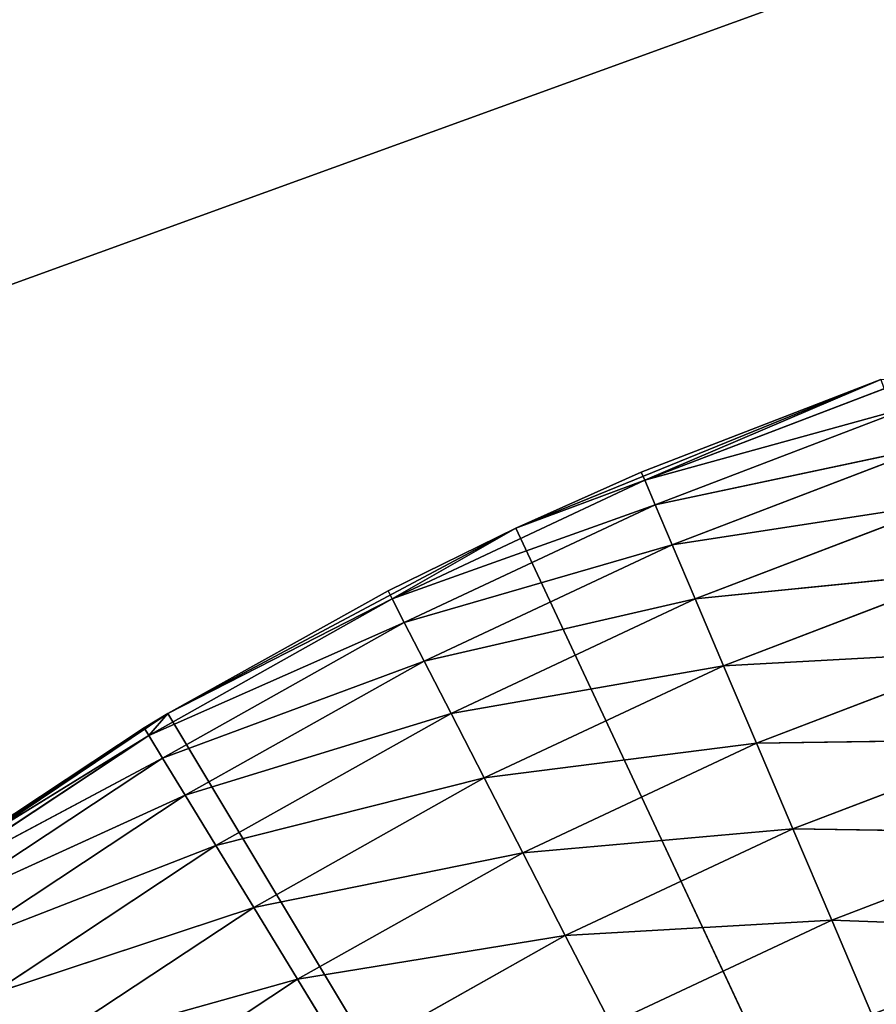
# Model space of a CAD drawing. Header units: centimetres. Extents: x 0.1 to 28.1, y 0.1 to 9.9.
# Tile 229 of 256: x 24.285 to 24.43, y 8.516 to 8.683. Entities that reach past the tile are written whole.
import ezdxf

# ---------------------------------------------------------------- set-up
doc = ezdxf.new("R2010")
doc.units = ezdxf.units.CM
doc.header["$LTSCALE"] = 2.54
doc.layers.get('0').update_dxf_attribs({"true_color": 0xff5454})

# ---------------------------------------------------------------- blocks, each defined once
blk = doc.blocks.new('P__ka na papier toaletowy COVUU.STL')
at = {"color": 0}
for p, q in [((27.64437, 9.85778, 34.25), (0.64437, 0.05778, 34.25)), ((27.64437, 9.85778, 34.25), (0.64437, 0.05778, 34.25)), ((24.43082, 8.62169, 22.15), (24.36883, 8.59648, 22.15)), ((24.43082, 8.62169, 22.15), (24.36883, 8.59648, 22.15)), ((24.39015, 8.606, 22.55), (24.43082, 8.62169, 22.15)), ((24.39015, 8.606, 22.55), (24.43082, 8.62169, 22.15)), ((24.39015, 8.606, 22.55), (24.43082, 8.62169, 22.55)), ((24.39015, 8.606, 22.55), (24.43082, 8.62169, 22.55)), ((24.39075, 8.6046, 22.56736), (24.43082, 8.62169, 22.55)), ((24.39075, 8.6046, 22.56736), (24.43082, 8.62169, 22.55)), ((24.39075, 8.6046, 22.56736), (24.43499, 8.62152, 22.56736)), ((24.39075, 8.6046, 22.56736), (24.43499, 8.62152, 22.56736)), ((24.39075, 8.6046, 22.56736), (24.43645, 8.61725, 22.5842)), ((24.39075, 8.6046, 22.56736), (24.43645, 8.61725, 22.5842)), ((24.39251, 8.60045, 22.5842), (24.43645, 8.61725, 22.5842)), ((24.39251, 8.60045, 22.5842), (24.43645, 8.61725, 22.5842)), ((24.39251, 8.60045, 22.5842), (24.43882, 8.61028, 22.6)), ((24.39251, 8.60045, 22.5842), (24.43882, 8.61028, 22.6)), ((24.39539, 8.59367, 22.6), (24.43882, 8.61028, 22.6)), ((24.39539, 8.59367, 22.6), (24.43882, 8.61028, 22.6)), ((24.34786, 8.5845, 22.56736), (24.39075, 8.6046, 22.56736)), ((24.34786, 8.5845, 22.56736), (24.39075, 8.6046, 22.56736)), ((24.36883, 8.59648, 22.15), (24.39015, 8.606, 22.55)), ((24.36883, 8.59648, 22.55), (24.39015, 8.606, 22.55)), ((24.36883, 8.59648, 22.15), (24.39015, 8.606, 22.55)), ((24.36883, 8.59648, 22.55), (24.39015, 8.606, 22.55)), ((24.36883, 8.59648, 22.55), (24.39075, 8.6046, 22.56736)), ((24.36883, 8.59648, 22.55), (24.39075, 8.6046, 22.56736)), ((24.39015, 8.606, 22.55), (24.39075, 8.6046, 22.56736)), ((24.39015, 8.606, 22.55), (24.39075, 8.6046, 22.56736)), ((24.39251, 8.60045, 22.5842), (24.39075, 8.6046, 22.56736)), ((24.39251, 8.60045, 22.5842), (24.39075, 8.6046, 22.56736)), ((24.34786, 8.5845, 22.56736), (24.39251, 8.60045, 22.5842)), ((24.34786, 8.5845, 22.56736), (24.39251, 8.60045, 22.5842)), ((24.34992, 8.58048, 22.5842), (24.39251, 8.60045, 22.5842)), ((24.34992, 8.58048, 22.5842), (24.39251, 8.60045, 22.5842)), ((24.39539, 8.59367, 22.6), (24.39251, 8.60045, 22.5842)), ((24.39539, 8.59367, 22.6), (24.39251, 8.60045, 22.5842)), ((24.39539, 8.59367, 22.6), (24.44205, 8.60082, 22.61428)), ((24.39539, 8.59367, 22.6), (24.44205, 8.60082, 22.61428)), ((24.3993, 8.58447, 22.61428), (24.44205, 8.60082, 22.61428)), ((24.3993, 8.58447, 22.61428), (24.44205, 8.60082, 22.61428)), ((24.36883, 8.59648, 22.15), (24.30976, 8.56503, 22.15)), ((24.36883, 8.59648, 22.15), (24.30976, 8.56503, 22.15)), ((24.34716, 8.58585, 22.55), (24.36883, 8.59648, 22.15)), ((24.34716, 8.58585, 22.55), (24.36883, 8.59648, 22.15)), ((24.34716, 8.58585, 22.55), (24.36883, 8.59648, 22.55)), ((24.34716, 8.58585, 22.55), (24.36883, 8.59648, 22.55)), ((24.34786, 8.5845, 22.56736), (24.36883, 8.59648, 22.55)), ((24.34786, 8.5845, 22.56736), (24.36883, 8.59648, 22.55)), ((24.36883, 8.59648, 22.55), (24.36883, 8.59648, 22.15)), ((24.36883, 8.59648, 22.55), (24.36883, 8.59648, 22.15)), ((24.36883, 8.59648, 22.15), (24.64437, 8.00778, 22.15)), ((24.36883, 8.59648, 22.15), (24.64437, 8.00778, 22.15)), ((24.34992, 8.58048, 22.5842), (24.39539, 8.59367, 22.6)), ((24.34992, 8.58048, 22.5842), (24.39539, 8.59367, 22.6)), ((24.35329, 8.57393, 22.6), (24.39539, 8.59367, 22.6)), ((24.35329, 8.57393, 22.6), (24.39539, 8.59367, 22.6)), ((24.3993, 8.58447, 22.61428), (24.39539, 8.59367, 22.6)), ((24.3993, 8.58447, 22.61428), (24.39539, 8.59367, 22.6)), ((24.3993, 8.58447, 22.61428), (24.44603, 8.58915, 22.62661)), ((24.3993, 8.58447, 22.61428), (24.44603, 8.58915, 22.62661)), ((24.40412, 8.57312, 22.62661), (24.44603, 8.58915, 22.62661)), ((24.40412, 8.57312, 22.62661), (24.44603, 8.58915, 22.62661)), ((24.30655, 8.56131, 22.56736), (24.34786, 8.5845, 22.56736)), ((24.30655, 8.56131, 22.56736), (24.34786, 8.5845, 22.56736)), ((24.30976, 8.56503, 22.15), (24.34716, 8.58585, 22.55)), ((24.30976, 8.56503, 22.55), (24.34716, 8.58585, 22.55)), ((24.30976, 8.56503, 22.15), (24.34716, 8.58585, 22.55)), ((24.30976, 8.56503, 22.55), (24.34716, 8.58585, 22.55)), ((24.30976, 8.56503, 22.55), (24.34786, 8.5845, 22.56736)), ((24.30976, 8.56503, 22.55), (24.34786, 8.5845, 22.56736)), ((24.34716, 8.58585, 22.55), (24.34786, 8.5845, 22.56736)), ((24.34716, 8.58585, 22.55), (24.34786, 8.5845, 22.56736)), ((24.34992, 8.58048, 22.5842), (24.34786, 8.5845, 22.56736)), ((24.34992, 8.58048, 22.5842), (24.34786, 8.5845, 22.56736)), ((24.35329, 8.57393, 22.6), (24.3993, 8.58447, 22.61428)), ((24.35329, 8.57393, 22.6), (24.3993, 8.58447, 22.61428)), ((24.35786, 8.56504, 22.61428), (24.3993, 8.58447, 22.61428)), ((24.35786, 8.56504, 22.61428), (24.3993, 8.58447, 22.61428)), ((24.40412, 8.57312, 22.62661), (24.3993, 8.58447, 22.61428)), ((24.40412, 8.57312, 22.62661), (24.3993, 8.58447, 22.61428)), ((24.30655, 8.56131, 22.56736), (24.34992, 8.58048, 22.5842)), ((24.30655, 8.56131, 22.56736), (24.34992, 8.58048, 22.5842)), ((24.3089, 8.55746, 22.5842), (24.34992, 8.58048, 22.5842)), ((24.3089, 8.55746, 22.5842), (24.34992, 8.58048, 22.5842)), ((24.35329, 8.57393, 22.6), (24.34992, 8.58048, 22.5842)), ((24.35329, 8.57393, 22.6), (24.34992, 8.58048, 22.5842)), ((24.40412, 8.57312, 22.62661), (24.45064, 8.57564, 22.6366)), ((24.40412, 8.57312, 22.62661), (24.45064, 8.57564, 22.6366)), ((24.40971, 8.55998, 22.6366), (24.45064, 8.57564, 22.6366)), ((24.40971, 8.55998, 22.6366), (24.45064, 8.57564, 22.6366)), ((24.3089, 8.55746, 22.5842), (24.35329, 8.57393, 22.6)), ((24.3089, 8.55746, 22.5842), (24.35329, 8.57393, 22.6)), ((24.31274, 8.55118, 22.6), (24.35329, 8.57393, 22.6)), ((24.31274, 8.55118, 22.6), (24.35329, 8.57393, 22.6)), ((24.35786, 8.56504, 22.61428), (24.35329, 8.57393, 22.6)), ((24.35786, 8.56504, 22.61428), (24.35329, 8.57393, 22.6)), ((24.35786, 8.56504, 22.61428), (24.40412, 8.57312, 22.62661)), ((24.35786, 8.56504, 22.61428), (24.40412, 8.57312, 22.62661)), ((24.3635, 8.55408, 22.62661), (24.40412, 8.57312, 22.62661)), ((24.3635, 8.55408, 22.62661), (24.40412, 8.57312, 22.62661)), ((24.40971, 8.55998, 22.6366), (24.40412, 8.57312, 22.62661)), ((24.40971, 8.55998, 22.6366), (24.40412, 8.57312, 22.62661)), ((24.30976, 8.56503, 22.15), (24.25423, 8.52767, 22.15)), ((24.30976, 8.56503, 22.15), (24.25423, 8.52767, 22.15)), ((24.30576, 8.56261, 22.55), (24.30976, 8.56503, 22.15)), ((24.30576, 8.56261, 22.55), (24.30976, 8.56503, 22.15)), ((24.30576, 8.56261, 22.55), (24.30976, 8.56503, 22.55)), ((24.30655, 8.56131, 22.56736), (24.30976, 8.56503, 22.55)), ((24.30976, 8.56503, 22.55), (24.30976, 8.56503, 22.15)), ((24.30976, 8.56503, 22.55), (24.30976, 8.56503, 22.15)), ((24.30976, 8.56503, 22.15), (24.64437, 8.00778, 22.15)), ((24.30976, 8.56503, 22.15), (24.64437, 8.00778, 22.15)), ((24.31274, 8.55118, 22.6), (24.35786, 8.56504, 22.61428)), ((24.31274, 8.55118, 22.6), (24.35786, 8.56504, 22.61428)), ((24.31795, 8.54264, 22.61428), (24.35786, 8.56504, 22.61428)), ((24.31795, 8.54264, 22.61428), (24.35786, 8.56504, 22.61428)), ((24.3635, 8.55408, 22.62661), (24.35786, 8.56504, 22.61428)), ((24.3635, 8.55408, 22.62661), (24.35786, 8.56504, 22.61428)), ((24.30576, 8.56261, 22.55), (24.25423, 8.52767, 22.15)), ((24.30576, 8.56261, 22.55), (24.25423, 8.52767, 22.15)), ((24.26616, 8.53641, 22.55), (24.30576, 8.56261, 22.55)), ((24.26616, 8.53641, 22.55), (24.30576, 8.56261, 22.55)), ((24.30655, 8.56131, 22.56736), (24.26616, 8.53641, 22.55)), ((24.30655, 8.56131, 22.56736), (24.26616, 8.53641, 22.55)), ((24.30655, 8.56131, 22.56736), (24.26705, 8.53518, 22.56736)), ((24.30655, 8.56131, 22.56736), (24.26705, 8.53518, 22.56736)), ((24.30576, 8.56261, 22.55), (24.30655, 8.56131, 22.56736)), ((24.3089, 8.55746, 22.5842), (24.30655, 8.56131, 22.56736)), ((24.3089, 8.55746, 22.5842), (24.30655, 8.56131, 22.56736)), ((24.3635, 8.55408, 22.62661), (24.40971, 8.55998, 22.6366)), ((24.3635, 8.55408, 22.62661), (24.40971, 8.55998, 22.6366)), ((24.37003, 8.54138, 22.6366), (24.40971, 8.55998, 22.6366)), ((24.37003, 8.54138, 22.6366), (24.40971, 8.55998, 22.6366)), ((24.40971, 8.55998, 22.6366), (24.45574, 8.56069, 22.64397)), ((24.40971, 8.55998, 22.6366), (24.45574, 8.56069, 22.64397)), ((24.41589, 8.54544, 22.64397), (24.40971, 8.55998, 22.6366)), ((24.41589, 8.54544, 22.64397), (24.40971, 8.55998, 22.6366)), ((24.41589, 8.54544, 22.64397), (24.45574, 8.56069, 22.64397)), ((24.41589, 8.54544, 22.64397), (24.45574, 8.56069, 22.64397)), ((24.3089, 8.55746, 22.5842), (24.26705, 8.53518, 22.56736)), ((24.3089, 8.55746, 22.5842), (24.26705, 8.53518, 22.56736)), ((24.3089, 8.55746, 22.5842), (24.26967, 8.53151, 22.5842)), ((24.3089, 8.55746, 22.5842), (24.26967, 8.53151, 22.5842)), ((24.31274, 8.55118, 22.6), (24.3089, 8.55746, 22.5842)), ((24.31274, 8.55118, 22.6), (24.3089, 8.55746, 22.5842)), ((24.31795, 8.54264, 22.61428), (24.3635, 8.55408, 22.62661)), ((24.31795, 8.54264, 22.61428), (24.3635, 8.55408, 22.62661)), ((24.32437, 8.53212, 22.62661), (24.3635, 8.55408, 22.62661)), ((24.32437, 8.53212, 22.62661), (24.3635, 8.55408, 22.62661)), ((24.37003, 8.54138, 22.6366), (24.3635, 8.55408, 22.62661)), ((24.37003, 8.54138, 22.6366), (24.3635, 8.55408, 22.62661)), ((24.31274, 8.55118, 22.6), (24.26967, 8.53151, 22.5842)), ((24.31274, 8.55118, 22.6), (24.26967, 8.53151, 22.5842)), ((24.31274, 8.55118, 22.6), (24.27396, 8.52552, 22.6)), ((24.31274, 8.55118, 22.6), (24.27396, 8.52552, 22.6)), ((24.31795, 8.54264, 22.61428), (24.31274, 8.55118, 22.6)), ((24.31795, 8.54264, 22.61428), (24.31274, 8.55118, 22.6)), ((24.37003, 8.54138, 22.6366), (24.41589, 8.54544, 22.64397)), ((24.37003, 8.54138, 22.6366), (24.41589, 8.54544, 22.64397)), ((24.37725, 8.52733, 22.64397), (24.41589, 8.54544, 22.64397)), ((24.37725, 8.52733, 22.64397), (24.41589, 8.54544, 22.64397)), ((24.42247, 8.52995, 22.64848), (24.41589, 8.54544, 22.64397)), ((24.41589, 8.54544, 22.64397), (24.46118, 8.54475, 22.64848)), ((24.41589, 8.54544, 22.64397), (24.46118, 8.54475, 22.64848)), ((24.42247, 8.52995, 22.64848), (24.41589, 8.54544, 22.64397)), ((24.42247, 8.52995, 22.64848), (24.46118, 8.54475, 22.64848)), ((24.42247, 8.52995, 22.64848), (24.46118, 8.54475, 22.64848)), ((24.31795, 8.54264, 22.61428), (24.27396, 8.52552, 22.6)), ((24.31795, 8.54264, 22.61428), (24.27396, 8.52552, 22.6)), ((24.31795, 8.54264, 22.61428), (24.27978, 8.51739, 22.61428)), ((24.31795, 8.54264, 22.61428), (24.27978, 8.51739, 22.61428)), ((24.32437, 8.53212, 22.62661), (24.31795, 8.54264, 22.61428)), ((24.32437, 8.53212, 22.62661), (24.31795, 8.54264, 22.61428)), ((24.32437, 8.53212, 22.62661), (24.37003, 8.54138, 22.6366)), ((24.32437, 8.53212, 22.62661), (24.37003, 8.54138, 22.6366)), ((24.33181, 8.51993, 22.6366), (24.37003, 8.54138, 22.6366)), ((24.33181, 8.51993, 22.6366), (24.37003, 8.54138, 22.6366)), ((24.37725, 8.52733, 22.64397), (24.37003, 8.54138, 22.6366)), ((24.37725, 8.52733, 22.64397), (24.37003, 8.54138, 22.6366)), ((24.32437, 8.53212, 22.62661), (24.27978, 8.51739, 22.61428)), ((24.32437, 8.53212, 22.62661), (24.27978, 8.51739, 22.61428)), ((24.32437, 8.53212, 22.62661), (24.28695, 8.50736, 22.62661)), ((24.32437, 8.53212, 22.62661), (24.28695, 8.50736, 22.62661)), ((24.33181, 8.51993, 22.6366), (24.32437, 8.53212, 22.62661)), ((24.33181, 8.51993, 22.6366), (24.32437, 8.53212, 22.62661)), ((24.37725, 8.52733, 22.64397), (24.42247, 8.52995, 22.64848)), ((24.37725, 8.52733, 22.64397), (24.42247, 8.52995, 22.64848)), ((24.38495, 8.51236, 22.64848), (24.42247, 8.52995, 22.64848)), ((24.38495, 8.51236, 22.64848), (24.42247, 8.52995, 22.64848)), ((24.42926, 8.51397, 22.65), (24.42247, 8.52995, 22.64848)), ((24.42247, 8.52995, 22.64848), (24.46679, 8.52832, 22.65)), ((24.42247, 8.52995, 22.64848), (24.46679, 8.52832, 22.65)), ((24.42926, 8.51397, 22.65), (24.42247, 8.52995, 22.64848)), ((24.33181, 8.51993, 22.6366), (24.37725, 8.52733, 22.64397)), ((24.33181, 8.51993, 22.6366), (24.37725, 8.52733, 22.64397)), ((24.34004, 8.50645, 22.64397), (24.37725, 8.52733, 22.64397)), ((24.34004, 8.50645, 22.64397), (24.37725, 8.52733, 22.64397)), ((24.38495, 8.51236, 22.64848), (24.37725, 8.52733, 22.64397)), ((24.38495, 8.51236, 22.64848), (24.37725, 8.52733, 22.64397)), ((24.33181, 8.51993, 22.6366), (24.28695, 8.50736, 22.62661)), ((24.33181, 8.51993, 22.6366), (24.28695, 8.50736, 22.62661)), ((24.33181, 8.51993, 22.6366), (24.29526, 8.49575, 22.6366)), ((24.33181, 8.51993, 22.6366), (24.29526, 8.49575, 22.6366)), ((24.34004, 8.50645, 22.64397), (24.33181, 8.51993, 22.6366)), ((24.34004, 8.50645, 22.64397), (24.33181, 8.51993, 22.6366))]:
    blk.add_line(p, q, dxfattribs=at)
mesh = blk.add_polyface(dxfattribs=at)
corners = [(24.46937, 8.31088, 22.05), (24.4194, 8.27589, 22.05), (0.64437, 9.85778, 22.05)]
mesh.append_faces([[corners[k] for k in face] for face in [(0, 1, 2)]], dxfattribs={"color": 0})
mesh = blk.add_polyface(dxfattribs=at)
corners = [(24.4194, 8.27589, 22.05), (24.37626, 8.23275, 22.05), (0.64437, 9.85778, 22.05)]
mesh.append_faces([[corners[k] for k in face] for face in [(0, 1, 2)]], dxfattribs={"color": 0})
mesh = blk.add_polyface(dxfattribs=at)
corners = [(24.37626, 8.23275, 22.05), (24.34126, 8.18278, 22.05), (0.64437, 9.85778, 22.05)]
mesh.append_faces([[corners[k] for k in face] for face in [(0, 1, 2)]], dxfattribs={"color": 0})
mesh = blk.add_polyface(dxfattribs=at)
corners = [(24.34126, 8.18278, 22.05), (24.31548, 8.12748, 22.05), (0.64437, 9.85778, 22.05)]
mesh.append_faces([[corners[k] for k in face] for face in [(0, 1, 2)]], dxfattribs={"color": 0})
mesh = blk.add_polyface(dxfattribs=at)
corners = [(27.64437, 9.85778, 22.05), (24.58359, 8.35246, 22.05), (0.64437, 9.85778, 22.05)]
mesh.append_faces([[corners[k] for k in face] for face in [(0, 1, 2)]], dxfattribs={"color": 0})
mesh = blk.add_polyface(dxfattribs=at)
corners = [(24.58359, 8.35246, 22.05), (24.52466, 8.33667, 22.05), (0.64437, 9.85778, 22.05)]
mesh.append_faces([[corners[k] for k in face] for face in [(0, 1, 2)]], dxfattribs={"color": 0})
mesh = blk.add_polyface(dxfattribs=at)
corners = [(24.52466, 8.33667, 22.05), (24.46937, 8.31088, 22.05), (0.64437, 9.85778, 22.05)]
mesh.append_faces([[corners[k] for k in face] for face in [(0, 1, 2)]], dxfattribs={"color": 0})
mesh = blk.add_polyface(dxfattribs=at)
corners = [(24.31548, 8.12748, 22.05), (3.76408, 8.33667, 22.05), (0.64437, 9.85778, 22.05)]
mesh.append_faces([[corners[k] for k in face] for face in [(0, 1, 2)]], dxfattribs={"color": 0})
mesh = blk.add_polyface(dxfattribs=at)
corners = [(24.37626, 8.23275, 22.15), (0.64437, 9.85778, 22.15), (24.34126, 8.18278, 22.15)]
mesh.append_faces([[corners[k] for k in face] for face in [(0, 1, 2)]], dxfattribs={"color": 0})
mesh = blk.add_polyface(dxfattribs=at)
corners = [(24.4194, 8.27589, 22.15), (0.64437, 9.85778, 22.15), (24.37626, 8.23275, 22.15)]
mesh.append_faces([[corners[k] for k in face] for face in [(0, 1, 2)]], dxfattribs={"color": 0})
mesh = blk.add_polyface(dxfattribs=at)
corners = [(24.46937, 8.31088, 22.15), (0.64437, 9.85778, 22.15), (24.4194, 8.27589, 22.15)]
mesh.append_faces([[corners[k] for k in face] for face in [(0, 1, 2)]], dxfattribs={"color": 0})
mesh = blk.add_polyface(dxfattribs=at)
corners = [(27.64437, 9.85778, 22.15), (0.64437, 9.85778, 22.15), (24.46937, 8.31088, 22.15)]
mesh.append_faces([[corners[k] for k in face] for face in [(0, 1, 2)]], dxfattribs={"color": 0})
mesh = blk.add_polyface(dxfattribs=at)
corners = [(24.29969, 8.06855, 22.15), (0.64437, 9.85778, 22.15), (3.64437, 8.35778, 22.15)]
mesh.append_faces([[corners[k] for k in face] for face in [(0, 1, 2)]], dxfattribs={"color": 0})
mesh = blk.add_polyface(dxfattribs=at)
corners = [(24.31548, 8.12748, 22.15), (0.64437, 9.85778, 22.15), (24.29969, 8.06855, 22.15)]
mesh.append_faces([[corners[k] for k in face] for face in [(0, 1, 2)]], dxfattribs={"color": 0})
mesh = blk.add_polyface(dxfattribs=at)
corners = [(24.34126, 8.18278, 22.15), (0.64437, 9.85778, 22.15), (24.31548, 8.12748, 22.15)]
mesh.append_faces([[corners[k] for k in face] for face in [(0, 1, 2)]], dxfattribs={"color": 0})
mesh = blk.add_polyface(dxfattribs=at)
corners = [(27.64437, 0.05778, 34.05), (0.64437, 9.85778, 34.05), (27.64437, 9.85778, 34.05)]
mesh.append_faces([[corners[k] for k in face] for face in [(0, 1, 2)]], dxfattribs={"color": 0})
mesh = blk.add_polyface(dxfattribs=at)
corners = [(27.64437, 0.05778, 34.05), (0.64437, 0.05778, 34.05), (0.64437, 9.85778, 34.05)]
mesh.append_faces([[corners[k] for k in face] for face in [(0, 1, 2)]], dxfattribs={"color": 0})
mesh = blk.add_polyface(dxfattribs=at)
corners = [(27.64437, 9.85778, 34.25), (0.64437, 0.05778, 34.25), (27.64437, 0.05778, 34.25)]
mesh.append_faces([[corners[k] for k in face] for face in [(0, 1, 2)]], dxfattribs={"color": 0})
mesh = blk.add_polyface(dxfattribs=at)
corners = [(27.64437, 9.85778, 34.25), (0.64437, 9.85778, 34.25), (0.64437, 0.05778, 34.25)]
mesh.append_faces([[corners[k] for k in face] for face in [(0, 1, 2)]], dxfattribs={"color": 0})
mesh = blk.add_polyface(dxfattribs=at)
corners = [(24.39015, 8.606, 22.55), (24.43082, 8.62169, 22.15), (24.36883, 8.59648, 22.15)]
mesh.append_faces([[corners[k] for k in face] for face in [(0, 1, 2)]], dxfattribs={"color": 0})
mesh = blk.add_polyface(dxfattribs=at)
corners = [(24.64437, 8.00778, 22.15), (24.36883, 8.59648, 22.15), (24.43082, 8.62169, 22.15)]
mesh.append_faces([[corners[k] for k in face] for face in [(0, 1, 2)]], dxfattribs={"color": 0})
mesh = blk.add_polyface(dxfattribs=at)
corners = [(24.43082, 8.62169, 22.55), (24.43082, 8.62169, 22.15), (24.39015, 8.606, 22.55)]
mesh.append_faces([[corners[k] for k in face] for face in [(0, 1, 2)]], dxfattribs={"color": 0})
mesh = blk.add_polyface(dxfattribs=at)
corners = [(24.39075, 8.6046, 22.56736), (24.43082, 8.62169, 22.55), (24.39015, 8.606, 22.55)]
mesh.append_faces([[corners[k] for k in face] for face in [(0, 1, 2)]], dxfattribs={"color": 0})
mesh = blk.add_polyface(dxfattribs=at)
corners = [(24.43499, 8.62152, 22.56736), (24.43082, 8.62169, 22.55), (24.39075, 8.6046, 22.56736)]
mesh.append_faces([[corners[k] for k in face] for face in [(0, 1, 2)]], dxfattribs={"color": 0})
mesh = blk.add_polyface(dxfattribs=at)
corners = [(24.43645, 8.61725, 22.5842), (24.43499, 8.62152, 22.56736), (24.39075, 8.6046, 22.56736)]
mesh.append_faces([[corners[k] for k in face] for face in [(0, 1, 2)]], dxfattribs={"color": 0})
mesh = blk.add_polyface(dxfattribs=at)
corners = [(24.43645, 8.61725, 22.5842), (24.39075, 8.6046, 22.56736), (24.39251, 8.60045, 22.5842)]
mesh.append_faces([[corners[k] for k in face] for face in [(0, 1, 2)]], dxfattribs={"color": 0})
mesh = blk.add_polyface(dxfattribs=at)
corners = [(24.43882, 8.61028, 22.6), (24.43645, 8.61725, 22.5842), (24.39251, 8.60045, 22.5842)]
mesh.append_faces([[corners[k] for k in face] for face in [(0, 1, 2)]], dxfattribs={"color": 0})
mesh = blk.add_polyface(dxfattribs=at)
corners = [(24.43882, 8.61028, 22.6), (24.39251, 8.60045, 22.5842), (24.39539, 8.59367, 22.6)]
mesh.append_faces([[corners[k] for k in face] for face in [(0, 1, 2)]], dxfattribs={"color": 0})
mesh = blk.add_polyface(dxfattribs=at)
corners = [(24.44205, 8.60082, 22.61428), (24.43882, 8.61028, 22.6), (24.39539, 8.59367, 22.6)]
mesh.append_faces([[corners[k] for k in face] for face in [(0, 1, 2)]], dxfattribs={"color": 0})
mesh = blk.add_polyface(dxfattribs=at)
corners = [(24.39075, 8.6046, 22.56736), (24.36883, 8.59648, 22.55), (24.34786, 8.5845, 22.56736)]
mesh.append_faces([[corners[k] for k in face] for face in [(0, 1, 2)]], dxfattribs={"color": 0})
mesh = blk.add_polyface(dxfattribs=at)
corners = [(24.39251, 8.60045, 22.5842), (24.39075, 8.6046, 22.56736), (24.34786, 8.5845, 22.56736)]
mesh.append_faces([[corners[k] for k in face] for face in [(0, 1, 2)]], dxfattribs={"color": 0})
mesh = blk.add_polyface(dxfattribs=at)
corners = [(24.39015, 8.606, 22.55), (24.36883, 8.59648, 22.15), (24.36883, 8.59648, 22.55)]
mesh.append_faces([[corners[k] for k in face] for face in [(0, 1, 2)]], dxfattribs={"color": 0})
mesh = blk.add_polyface(dxfattribs=at)
corners = [(24.39075, 8.6046, 22.56736), (24.39015, 8.606, 22.55), (24.36883, 8.59648, 22.55)]
mesh.append_faces([[corners[k] for k in face] for face in [(0, 1, 2)]], dxfattribs={"color": 0})
mesh = blk.add_polyface(dxfattribs=at)
corners = [(24.39251, 8.60045, 22.5842), (24.34786, 8.5845, 22.56736), (24.34992, 8.58048, 22.5842)]
mesh.append_faces([[corners[k] for k in face] for face in [(0, 1, 2)]], dxfattribs={"color": 0})
mesh = blk.add_polyface(dxfattribs=at)
corners = [(24.39539, 8.59367, 22.6), (24.39251, 8.60045, 22.5842), (24.34992, 8.58048, 22.5842)]
mesh.append_faces([[corners[k] for k in face] for face in [(0, 1, 2)]], dxfattribs={"color": 0})
mesh = blk.add_polyface(dxfattribs=at)
corners = [(24.44205, 8.60082, 22.61428), (24.39539, 8.59367, 22.6), (24.3993, 8.58447, 22.61428)]
mesh.append_faces([[corners[k] for k in face] for face in [(0, 1, 2)]], dxfattribs={"color": 0})
mesh = blk.add_polyface(dxfattribs=at)
corners = [(24.44603, 8.58915, 22.62661), (24.44205, 8.60082, 22.61428), (24.3993, 8.58447, 22.61428)]
mesh.append_faces([[corners[k] for k in face] for face in [(0, 1, 2)]], dxfattribs={"color": 0})
mesh = blk.add_polyface(dxfattribs=at)
corners = [(24.34716, 8.58585, 22.55), (24.36883, 8.59648, 22.15), (24.30976, 8.56503, 22.15)]
mesh.append_faces([[corners[k] for k in face] for face in [(0, 1, 2)]], dxfattribs={"color": 0})
mesh = blk.add_polyface(dxfattribs=at)
corners = [(24.64437, 8.00778, 22.15), (24.30976, 8.56503, 22.15), (24.36883, 8.59648, 22.15)]
mesh.append_faces([[corners[k] for k in face] for face in [(0, 1, 2)]], dxfattribs={"color": 0})
mesh = blk.add_polyface(dxfattribs=at)
corners = [(24.36883, 8.59648, 22.55), (24.36883, 8.59648, 22.15), (24.34716, 8.58585, 22.55)]
mesh.append_faces([[corners[k] for k in face] for face in [(0, 1, 2)]], dxfattribs={"color": 0})
mesh = blk.add_polyface(dxfattribs=at)
corners = [(24.34786, 8.5845, 22.56736), (24.36883, 8.59648, 22.55), (24.34716, 8.58585, 22.55)]
mesh.append_faces([[corners[k] for k in face] for face in [(0, 1, 2)]], dxfattribs={"color": 0})
mesh = blk.add_polyface(dxfattribs=at)
corners = [(24.39539, 8.59367, 22.6), (24.34992, 8.58048, 22.5842), (24.35329, 8.57393, 22.6)]
mesh.append_faces([[corners[k] for k in face] for face in [(0, 1, 2)]], dxfattribs={"color": 0})
mesh = blk.add_polyface(dxfattribs=at)
corners = [(24.3993, 8.58447, 22.61428), (24.39539, 8.59367, 22.6), (24.35329, 8.57393, 22.6)]
mesh.append_faces([[corners[k] for k in face] for face in [(0, 1, 2)]], dxfattribs={"color": 0})
mesh = blk.add_polyface(dxfattribs=at)
corners = [(24.44603, 8.58915, 22.62661), (24.3993, 8.58447, 22.61428), (24.40412, 8.57312, 22.62661)]
mesh.append_faces([[corners[k] for k in face] for face in [(0, 1, 2)]], dxfattribs={"color": 0})
mesh = blk.add_polyface(dxfattribs=at)
corners = [(24.45064, 8.57564, 22.6366), (24.44603, 8.58915, 22.62661), (24.40412, 8.57312, 22.62661)]
mesh.append_faces([[corners[k] for k in face] for face in [(0, 1, 2)]], dxfattribs={"color": 0})
mesh = blk.add_polyface(dxfattribs=at)
corners = [(24.34786, 8.5845, 22.56736), (24.30976, 8.56503, 22.55), (24.30655, 8.56131, 22.56736)]
mesh.append_faces([[corners[k] for k in face] for face in [(0, 1, 2)]], dxfattribs={"color": 0})
mesh = blk.add_polyface(dxfattribs=at)
corners = [(24.34992, 8.58048, 22.5842), (24.34786, 8.5845, 22.56736), (24.30655, 8.56131, 22.56736)]
mesh.append_faces([[corners[k] for k in face] for face in [(0, 1, 2)]], dxfattribs={"color": 0})
mesh = blk.add_polyface(dxfattribs=at)
corners = [(24.34716, 8.58585, 22.55), (24.30976, 8.56503, 22.15), (24.30976, 8.56503, 22.55)]
mesh.append_faces([[corners[k] for k in face] for face in [(0, 1, 2)]], dxfattribs={"color": 0})
mesh = blk.add_polyface(dxfattribs=at)
corners = [(24.34786, 8.5845, 22.56736), (24.34716, 8.58585, 22.55), (24.30976, 8.56503, 22.55)]
mesh.append_faces([[corners[k] for k in face] for face in [(0, 1, 2)]], dxfattribs={"color": 0})
mesh = blk.add_polyface(dxfattribs=at)
corners = [(24.3993, 8.58447, 22.61428), (24.35329, 8.57393, 22.6), (24.35786, 8.56504, 22.61428)]
mesh.append_faces([[corners[k] for k in face] for face in [(0, 1, 2)]], dxfattribs={"color": 0})
mesh = blk.add_polyface(dxfattribs=at)
corners = [(24.40412, 8.57312, 22.62661), (24.3993, 8.58447, 22.61428), (24.35786, 8.56504, 22.61428)]
mesh.append_faces([[corners[k] for k in face] for face in [(0, 1, 2)]], dxfattribs={"color": 0})
mesh = blk.add_polyface(dxfattribs=at)
corners = [(24.34992, 8.58048, 22.5842), (24.30655, 8.56131, 22.56736), (24.3089, 8.55746, 22.5842)]
mesh.append_faces([[corners[k] for k in face] for face in [(0, 1, 2)]], dxfattribs={"color": 0})
mesh = blk.add_polyface(dxfattribs=at)
corners = [(24.35329, 8.57393, 22.6), (24.34992, 8.58048, 22.5842), (24.3089, 8.55746, 22.5842)]
mesh.append_faces([[corners[k] for k in face] for face in [(0, 1, 2)]], dxfattribs={"color": 0})
mesh = blk.add_polyface(dxfattribs=at)
corners = [(24.45064, 8.57564, 22.6366), (24.40412, 8.57312, 22.62661), (24.40971, 8.55998, 22.6366)]
mesh.append_faces([[corners[k] for k in face] for face in [(0, 1, 2)]], dxfattribs={"color": 0})
mesh = blk.add_polyface(dxfattribs=at)
corners = [(24.45574, 8.56069, 22.64397), (24.45064, 8.57564, 22.6366), (24.40971, 8.55998, 22.6366)]
mesh.append_faces([[corners[k] for k in face] for face in [(0, 1, 2)]], dxfattribs={"color": 0})
mesh = blk.add_polyface(dxfattribs=at)
corners = [(24.35329, 8.57393, 22.6), (24.3089, 8.55746, 22.5842), (24.31274, 8.55118, 22.6)]
mesh.append_faces([[corners[k] for k in face] for face in [(0, 1, 2)]], dxfattribs={"color": 0})
mesh = blk.add_polyface(dxfattribs=at)
corners = [(24.35786, 8.56504, 22.61428), (24.35329, 8.57393, 22.6), (24.31274, 8.55118, 22.6)]
mesh.append_faces([[corners[k] for k in face] for face in [(0, 1, 2)]], dxfattribs={"color": 0})
mesh = blk.add_polyface(dxfattribs=at)
corners = [(24.40412, 8.57312, 22.62661), (24.35786, 8.56504, 22.61428), (24.3635, 8.55408, 22.62661)]
mesh.append_faces([[corners[k] for k in face] for face in [(0, 1, 2)]], dxfattribs={"color": 0})
mesh = blk.add_polyface(dxfattribs=at)
corners = [(24.40971, 8.55998, 22.6366), (24.40412, 8.57312, 22.62661), (24.3635, 8.55408, 22.62661)]
mesh.append_faces([[corners[k] for k in face] for face in [(0, 1, 2)]], dxfattribs={"color": 0})
mesh = blk.add_polyface(dxfattribs=at)
corners = [(24.30576, 8.56261, 22.55), (24.30976, 8.56503, 22.15), (24.25423, 8.52767, 22.15)]
mesh.append_faces([[corners[k] for k in face] for face in [(0, 1, 2)]], dxfattribs={"color": 0})
mesh = blk.add_polyface(dxfattribs=at)
corners = [(24.64437, 8.00778, 22.15), (24.25423, 8.52767, 22.15), (24.30976, 8.56503, 22.15)]
mesh.append_faces([[corners[k] for k in face] for face in [(0, 1, 2)]], dxfattribs={"color": 0})
mesh = blk.add_polyface(dxfattribs=at)
corners = [(24.30976, 8.56503, 22.55), (24.30976, 8.56503, 22.15), (24.30576, 8.56261, 22.55)]
mesh.append_faces([[corners[k] for k in face] for face in [(0, 1, 2)]], dxfattribs={"color": 0})
mesh = blk.add_polyface(dxfattribs=at)
corners = [(24.35786, 8.56504, 22.61428), (24.31274, 8.55118, 22.6), (24.31795, 8.54264, 22.61428)]
mesh.append_faces([[corners[k] for k in face] for face in [(0, 1, 2)]], dxfattribs={"color": 0})
mesh = blk.add_polyface(dxfattribs=at)
corners = [(24.3635, 8.55408, 22.62661), (24.35786, 8.56504, 22.61428), (24.31795, 8.54264, 22.61428)]
mesh.append_faces([[corners[k] for k in face] for face in [(0, 1, 2)]], dxfattribs={"color": 0})
mesh = blk.add_polyface(dxfattribs=at)
corners = [(24.30576, 8.56261, 22.55), (24.25423, 8.52767, 22.15), (24.26616, 8.53641, 22.55)]
mesh.append_faces([[corners[k] for k in face] for face in [(0, 1, 2)]], dxfattribs={"color": 0})
mesh = blk.add_polyface(dxfattribs=at)
corners = [(24.30655, 8.56131, 22.56736), (24.30576, 8.56261, 22.55), (24.26616, 8.53641, 22.55)]
mesh.append_faces([[corners[k] for k in face] for face in [(0, 1, 2)]], dxfattribs={"color": 0})
mesh = blk.add_polyface(dxfattribs=at)
corners = [(24.30655, 8.56131, 22.56736), (24.26616, 8.53641, 22.55), (24.26705, 8.53518, 22.56736)]
mesh.append_faces([[corners[k] for k in face] for face in [(0, 1, 2)]], dxfattribs={"color": 0})
mesh = blk.add_polyface(dxfattribs=at)
corners = [(24.3089, 8.55746, 22.5842), (24.30655, 8.56131, 22.56736), (24.26705, 8.53518, 22.56736)]
mesh.append_faces([[corners[k] for k in face] for face in [(0, 1, 2)]], dxfattribs={"color": 0})
mesh = blk.add_polyface(dxfattribs=at)
corners = [(24.40971, 8.55998, 22.6366), (24.3635, 8.55408, 22.62661), (24.37003, 8.54138, 22.6366)]
mesh.append_faces([[corners[k] for k in face] for face in [(0, 1, 2)]], dxfattribs={"color": 0})
mesh = blk.add_polyface(dxfattribs=at)
corners = [(24.41589, 8.54544, 22.64397), (24.40971, 8.55998, 22.6366), (24.37003, 8.54138, 22.6366)]
mesh.append_faces([[corners[k] for k in face] for face in [(0, 1, 2)]], dxfattribs={"color": 0})
mesh = blk.add_polyface(dxfattribs=at)
corners = [(24.45574, 8.56069, 22.64397), (24.40971, 8.55998, 22.6366), (24.41589, 8.54544, 22.64397)]
mesh.append_faces([[corners[k] for k in face] for face in [(0, 1, 2)]], dxfattribs={"color": 0})
mesh = blk.add_polyface(dxfattribs=at)
corners = [(24.46118, 8.54475, 22.64848), (24.45574, 8.56069, 22.64397), (24.41589, 8.54544, 22.64397)]
mesh.append_faces([[corners[k] for k in face] for face in [(0, 1, 2)]], dxfattribs={"color": 0})
mesh = blk.add_polyface(dxfattribs=at)
corners = [(24.3089, 8.55746, 22.5842), (24.26705, 8.53518, 22.56736), (24.26967, 8.53151, 22.5842)]
mesh.append_faces([[corners[k] for k in face] for face in [(0, 1, 2)]], dxfattribs={"color": 0})
mesh = blk.add_polyface(dxfattribs=at)
corners = [(24.31274, 8.55118, 22.6), (24.3089, 8.55746, 22.5842), (24.26967, 8.53151, 22.5842)]
mesh.append_faces([[corners[k] for k in face] for face in [(0, 1, 2)]], dxfattribs={"color": 0})
mesh = blk.add_polyface(dxfattribs=at)
corners = [(24.3635, 8.55408, 22.62661), (24.31795, 8.54264, 22.61428), (24.32437, 8.53212, 22.62661)]
mesh.append_faces([[corners[k] for k in face] for face in [(0, 1, 2)]], dxfattribs={"color": 0})
mesh = blk.add_polyface(dxfattribs=at)
corners = [(24.37003, 8.54138, 22.6366), (24.3635, 8.55408, 22.62661), (24.32437, 8.53212, 22.62661)]
mesh.append_faces([[corners[k] for k in face] for face in [(0, 1, 2)]], dxfattribs={"color": 0})
mesh = blk.add_polyface(dxfattribs=at)
corners = [(24.31274, 8.55118, 22.6), (24.26967, 8.53151, 22.5842), (24.27396, 8.52552, 22.6)]
mesh.append_faces([[corners[k] for k in face] for face in [(0, 1, 2)]], dxfattribs={"color": 0})
mesh = blk.add_polyface(dxfattribs=at)
corners = [(24.31795, 8.54264, 22.61428), (24.31274, 8.55118, 22.6), (24.27396, 8.52552, 22.6)]
mesh.append_faces([[corners[k] for k in face] for face in [(0, 1, 2)]], dxfattribs={"color": 0})
mesh = blk.add_polyface(dxfattribs=at)
corners = [(24.41589, 8.54544, 22.64397), (24.37003, 8.54138, 22.6366), (24.37725, 8.52733, 22.64397)]
mesh.append_faces([[corners[k] for k in face] for face in [(0, 1, 2)]], dxfattribs={"color": 0})
mesh = blk.add_polyface(dxfattribs=at)
corners = [(24.42247, 8.52995, 22.64848), (24.41589, 8.54544, 22.64397), (24.37725, 8.52733, 22.64397)]
mesh.append_faces([[corners[k] for k in face] for face in [(0, 1, 2)]], dxfattribs={"color": 0})
mesh = blk.add_polyface(dxfattribs=at)
corners = [(24.46118, 8.54475, 22.64848), (24.41589, 8.54544, 22.64397), (24.42247, 8.52995, 22.64848)]
mesh.append_faces([[corners[k] for k in face] for face in [(0, 1, 2)]], dxfattribs={"color": 0})
mesh = blk.add_polyface(dxfattribs=at)
corners = [(24.46679, 8.52832, 22.65), (24.46118, 8.54475, 22.64848), (24.42247, 8.52995, 22.64848)]
mesh.append_faces([[corners[k] for k in face] for face in [(0, 1, 2)]], dxfattribs={"color": 0})
mesh = blk.add_polyface(dxfattribs=at)
corners = [(24.31795, 8.54264, 22.61428), (24.27396, 8.52552, 22.6), (24.27978, 8.51739, 22.61428)]
mesh.append_faces([[corners[k] for k in face] for face in [(0, 1, 2)]], dxfattribs={"color": 0})
mesh = blk.add_polyface(dxfattribs=at)
corners = [(24.32437, 8.53212, 22.62661), (24.31795, 8.54264, 22.61428), (24.27978, 8.51739, 22.61428)]
mesh.append_faces([[corners[k] for k in face] for face in [(0, 1, 2)]], dxfattribs={"color": 0})
mesh = blk.add_polyface(dxfattribs=at)
corners = [(24.37003, 8.54138, 22.6366), (24.32437, 8.53212, 22.62661), (24.33181, 8.51993, 22.6366)]
mesh.append_faces([[corners[k] for k in face] for face in [(0, 1, 2)]], dxfattribs={"color": 0})
mesh = blk.add_polyface(dxfattribs=at)
corners = [(24.37725, 8.52733, 22.64397), (24.37003, 8.54138, 22.6366), (24.33181, 8.51993, 22.6366)]
mesh.append_faces([[corners[k] for k in face] for face in [(0, 1, 2)]], dxfattribs={"color": 0})
mesh = blk.add_polyface(dxfattribs=at)
corners = [(24.32437, 8.53212, 22.62661), (24.27978, 8.51739, 22.61428), (24.28695, 8.50736, 22.62661)]
mesh.append_faces([[corners[k] for k in face] for face in [(0, 1, 2)]], dxfattribs={"color": 0})
mesh = blk.add_polyface(dxfattribs=at)
corners = [(24.33181, 8.51993, 22.6366), (24.32437, 8.53212, 22.62661), (24.28695, 8.50736, 22.62661)]
mesh.append_faces([[corners[k] for k in face] for face in [(0, 1, 2)]], dxfattribs={"color": 0})
mesh = blk.add_polyface(dxfattribs=at)
corners = [(24.42247, 8.52995, 22.64848), (24.37725, 8.52733, 22.64397), (24.38495, 8.51236, 22.64848)]
mesh.append_faces([[corners[k] for k in face] for face in [(0, 1, 2)]], dxfattribs={"color": 0})
mesh = blk.add_polyface(dxfattribs=at)
corners = [(24.42926, 8.51397, 22.65), (24.42247, 8.52995, 22.64848), (24.38495, 8.51236, 22.64848)]
mesh.append_faces([[corners[k] for k in face] for face in [(0, 1, 2)]], dxfattribs={"color": 0})
mesh = blk.add_polyface(dxfattribs=at)
corners = [(24.46679, 8.52832, 22.65), (24.42247, 8.52995, 22.64848), (24.42926, 8.51397, 22.65)]
mesh.append_faces([[corners[k] for k in face] for face in [(0, 1, 2)]], dxfattribs={"color": 0})
mesh = blk.add_polyface(dxfattribs=at)
corners = [(24.64437, 8.00778, 22.15), (24.20284, 8.4848, 22.15), (24.25423, 8.52767, 22.15)]
mesh.append_faces([[corners[k] for k in face] for face in [(0, 1, 2)]], dxfattribs={"color": 0})
mesh = blk.add_polyface(dxfattribs=at)
corners = [(24.64437, 8.00778, 22.65), (24.46679, 8.52832, 22.65), (24.42926, 8.51397, 22.65)]
mesh.append_faces([[corners[k] for k in face] for face in [(0, 1, 2)]], dxfattribs={"color": 0})
mesh = blk.add_polyface(dxfattribs=at)
corners = [(24.37725, 8.52733, 22.64397), (24.33181, 8.51993, 22.6366), (24.34004, 8.50645, 22.64397)]
mesh.append_faces([[corners[k] for k in face] for face in [(0, 1, 2)]], dxfattribs={"color": 0})
mesh = blk.add_polyface(dxfattribs=at)
corners = [(24.38495, 8.51236, 22.64848), (24.37725, 8.52733, 22.64397), (24.34004, 8.50645, 22.64397)]
mesh.append_faces([[corners[k] for k in face] for face in [(0, 1, 2)]], dxfattribs={"color": 0})
mesh = blk.add_polyface(dxfattribs=at)
corners = [(24.33181, 8.51993, 22.6366), (24.28695, 8.50736, 22.62661), (24.29526, 8.49575, 22.6366)]
mesh.append_faces([[corners[k] for k in face] for face in [(0, 1, 2)]], dxfattribs={"color": 0})
mesh = blk.add_polyface(dxfattribs=at)
corners = [(24.34004, 8.50645, 22.64397), (24.33181, 8.51993, 22.6366), (24.29526, 8.49575, 22.6366)]
mesh.append_faces([[corners[k] for k in face] for face in [(0, 1, 2)]], dxfattribs={"color": 0})
mesh = blk.add_polyface(dxfattribs=at)
corners = [(24.28695, 8.50736, 22.62661), (24.27978, 8.51739, 22.61428), (24.24355, 8.48941, 22.61428)]
mesh.append_faces([[corners[k] for k in face] for face in [(0, 1, 2)]], dxfattribs={"color": 0})

msp = doc.modelspace()

# ---------------------------------------------------------------- block references
at = {"color": 0}
msp.add_blockref('P__ka na papier toaletowy COVUU.STL', (0, 0), dxfattribs=at)

doc.saveas('drawing.dxf')
